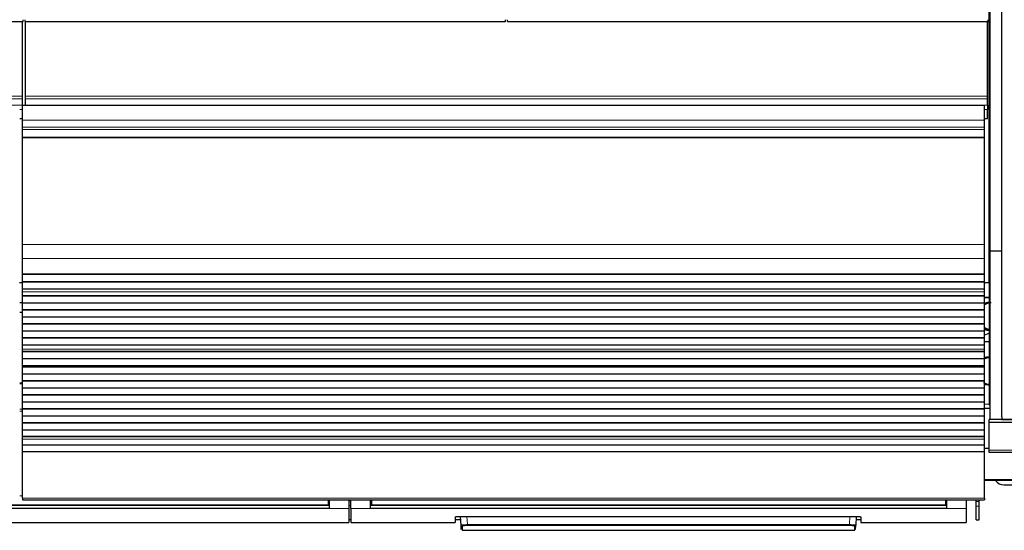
# Model space of a CAD drawing. Header units: inches. Extents: x 0 to 20790, y -12 to 14700.
# Tile 37 of 256: x 4583 to 5583, y 4588 to 5106. Entities that reach past the tile are written whole.
import ezdxf

# ---------------------------------------------------------------- set-up
doc = ezdxf.new("R2010")
doc.units = ezdxf.units.IN
doc.layers.add('1', color=7, linetype='Continuous', true_color=0xffffff)

msp = doc.modelspace()

# ---------------------------------------------------------------- linework, layer by layer
at = {"layer": '1', "color": 2, "linetype": 'Continuous', "lineweight": 25}
for p, q in [((5567.134, 4839.327), (5567.134, 5159.327)), ((5568.175, 4871.298), (5568.175, 5114.327)), ((5580.175, 4871.298), (5580.175, 5114.327)), ((4098.134, 5104.35), (4586.134, 5104.35)), ((4585.634, 5028.578), (4585.634, 5104.349)), ((4586.134, 5104.35), (4586.134, 5106.298)), ((4588.134, 5104.35), (4588.134, 5106.298)), ((4588.134, 5104.35), (5076.134, 5104.35)), ((4588.634, 5028.578), (4588.634, 5104.349)), ((5076.134, 5104.35), (5076.134, 5106.298)), ((5078.134, 5104.35), (5078.134, 5106.298)), ((5078.134, 5104.35), (5566.134, 5104.35)), ((5565.634, 5028.578), (5565.634, 5104.349)), ((5566.134, 5104.35), (5566.134, 5106.298)), ((4585.634, 5025.967), (4585.634, 5028.578)), ((4585.634, 5019.494), (4585.634, 5025.967)), ((4588.634, 5025.967), (4588.634, 5028.578)), ((4588.634, 5019.494), (4588.634, 5025.967)), ((5565.634, 5025.967), (5565.634, 5028.578)), ((5565.634, 5019.494), (5565.634, 5025.967)), ((4585.634, 5019.494), (4585.634, 5019.32)), ((5562.634, 5019.32), (4585.634, 5019.32)), ((4585.634, 5004.24), (4585.634, 5019.32)), ((4588.634, 5019.494), (4588.634, 5019.32)), ((5562.634, 5004.24), (5562.634, 5019.32)), ((5565.634, 5019.494), (5565.634, 5015.143)), ((5565.634, 5006.127), (5565.634, 5015.143)), ((4585.634, 4997.252), (4585.634, 5004.24)), ((5562.634, 4997.252), (5562.634, 5004.24)), ((5565.634, 5005.627), (5565.634, 5006.127)), ((5565.634, 5005.627), (5565.634, 5005.627)), ((4585.634, 4995.009), (4585.634, 4997.252)), ((4585.634, 4987.031), (4585.634, 4995.009)), ((5562.634, 4995.009), (5562.634, 4997.252)), ((5562.634, 4987.031), (5562.634, 4995.009)), ((4585.634, 4986.585), (4585.634, 4987.031)), ((4585.634, 4878.204), (4585.634, 4986.585)), ((5562.634, 4986.585), (5562.634, 4987.031)), ((5562.634, 4878.204), (5562.634, 4986.585)), ((4585.634, 4864.062), (4585.634, 4878.204)), ((5562.634, 4864.062), (5562.634, 4878.204)), ((5568.175, 4700.512), (5568.175, 4871.298)), ((5580.175, 4871.298), (5568.175, 4871.298)), ((5580.175, 4703.298), (5580.175, 4871.298)), ((4585.634, 4848.579), (4585.634, 4864.062)), ((5562.634, 4848.579), (5562.634, 4864.062)), ((4585.634, 4848.492), (4585.634, 4848.579)), ((4585.634, 4848.492), (5562.634, 4848.492)), ((4585.634, 4847.947), (4585.634, 4848.492)), ((4585.634, 4840.424), (4585.634, 4847.947)), ((5562.634, 4847.947), (4585.634, 4847.947)), ((4585.634, 4840.071), (4585.634, 4840.424)), ((5562.634, 4840.424), (4585.634, 4840.424)), ((4585.634, 4832.865), (4585.634, 4840.071)), ((5562.634, 4840.071), (4585.634, 4840.071)), ((5562.634, 4848.492), (5562.634, 4848.579)), ((5562.634, 4847.947), (5562.634, 4848.492)), ((5562.634, 4840.424), (5562.634, 4847.947)), ((5562.634, 4840.071), (5562.634, 4840.424)), ((5562.634, 4832.865), (5562.634, 4840.071)), ((4585.634, 4839.327), (4582.579, 4839.327)), ((4582.634, 4830.287), (4582.634, 4830.315)), ((4585.634, 4832.859), (4585.634, 4832.865)), ((5562.634, 4832.865), (4585.634, 4832.865)), ((4585.634, 4830.315), (4585.634, 4832.859)), ((5562.634, 4832.859), (4585.634, 4832.859)), ((4585.634, 4830.287), (4585.634, 4830.315)), ((4585.634, 4826.093), (4585.634, 4830.287)), ((5567.134, 4839.327), (5562.584, 4839.327)), ((5562.634, 4832.859), (5562.634, 4832.865)), ((5562.634, 4830.315), (5562.634, 4832.859)), ((5562.634, 4830.287), (5562.634, 4830.315)), ((5562.634, 4826.093), (5562.634, 4830.287)), ((5567.639, 4839.327), (5567.134, 4839.327)), ((5568.177, 4839.327), (5567.634, 4839.327)), ((5567.634, 4715.327), (5567.634, 4839.327)), ((4585.634, 4825.74), (4585.634, 4826.093)), ((5562.634, 4826.093), (4585.634, 4826.093)), ((4585.634, 4818.669), (4585.634, 4825.74)), ((5562.634, 4825.74), (4585.634, 4825.74)), ((5562.634, 4825.74), (5562.634, 4826.093)), ((5562.634, 4818.669), (5562.634, 4825.74)), ((5562.634, 4824.328), (5567.634, 4824.328)), ((5567.634, 4824.328), (5562.634, 4824.328)), ((4582.639, 4819.327), (4585.639, 4819.327)), ((4585.634, 4811.951), (4585.634, 4818.669)), ((5562.634, 4818.669), (4585.634, 4818.669)), ((4585.634, 4811.598), (4585.634, 4811.951)), ((5562.634, 4811.951), (4585.634, 4811.951)), ((4585.634, 4804.527), (4585.634, 4811.598)), ((5562.634, 4811.598), (4585.634, 4811.598)), ((5562.634, 4811.951), (5562.634, 4818.669)), ((5562.634, 4811.598), (5562.634, 4811.951)), ((5562.634, 4804.527), (5562.634, 4811.598)), ((4585.634, 4809.327), (4582.632, 4809.327)), ((4585.634, 4797.809), (4585.634, 4804.527)), ((5562.634, 4804.527), (4585.634, 4804.527)), ((5562.634, 4797.809), (5562.634, 4804.527)), ((4585.634, 4797.456), (4585.634, 4797.809)), ((5562.634, 4797.809), (4585.634, 4797.809)), ((4585.634, 4790.385), (4585.634, 4797.456)), ((5562.634, 4797.456), (4585.634, 4797.456)), ((4585.634, 4783.667), (4585.634, 4790.385)), ((5562.634, 4790.385), (4585.634, 4790.385)), ((5562.634, 4797.456), (5562.634, 4797.809)), ((5562.634, 4790.385), (5562.634, 4797.456)), ((5562.634, 4783.667), (5562.634, 4790.385)), ((4585.634, 4783.313), (4585.634, 4783.667)), ((5562.634, 4783.667), (4585.634, 4783.667)), ((4585.634, 4776.242), (4585.634, 4783.313)), ((5562.634, 4783.313), (4585.634, 4783.313)), ((5562.634, 4783.313), (5562.634, 4783.667)), ((5562.634, 4776.242), (5562.634, 4783.313)), ((4582.634, 4772.022), (4582.634, 4772.049)), ((4585.634, 4772.049), (4585.634, 4776.242)), ((5562.634, 4776.242), (4585.634, 4776.242)), ((4585.634, 4772.022), (4585.634, 4772.049)), ((4585.634, 4769.574), (4585.634, 4772.022)), ((5567.63, 4779.327), (5562.634, 4779.327)), ((5562.634, 4772.049), (5562.634, 4776.242)), ((5562.634, 4772.022), (5562.634, 4772.049)), ((5562.634, 4769.574), (5562.634, 4772.022)), ((4585.634, 4769.22), (4585.634, 4769.574)), ((5562.634, 4769.574), (4585.634, 4769.574)), ((4585.634, 4762.286), (4585.634, 4769.22)), ((5562.634, 4769.22), (4585.634, 4769.22)), ((4585.634, 4755.054), (4585.634, 4762.286)), ((5562.634, 4762.286), (4585.634, 4762.286)), ((5562.634, 4769.22), (5562.634, 4769.574)), ((5562.634, 4762.286), (5562.634, 4769.22)), ((5562.634, 4755.054), (5562.634, 4762.286)), ((4585.634, 4754.918), (4585.634, 4755.054)), ((5562.634, 4755.054), (4585.634, 4755.054)), ((4585.634, 4754.918), (5562.634, 4754.918)), ((4585.634, 4754.251), (4585.634, 4754.918)), ((4585.634, 4753.615), (4585.634, 4754.251)), ((5562.634, 4754.251), (4585.634, 4754.251)), ((4585.634, 4746.544), (4585.634, 4753.615)), ((5562.634, 4753.615), (4585.634, 4753.615)), ((5562.634, 4754.918), (5562.634, 4755.054)), ((5562.634, 4754.251), (5562.634, 4754.918)), ((5562.634, 4753.615), (5562.634, 4754.251)), ((5562.634, 4746.544), (5562.634, 4753.615)), ((5562.634, 4746.544), (4585.634, 4746.544)), ((4585.634, 4739.826), (4585.634, 4746.544)), ((5562.634, 4739.826), (5562.634, 4746.544)), ((4585.634, 4737.441), (4582.639, 4737.441)), ((4585.634, 4739.473), (4585.634, 4739.826)), ((5562.634, 4739.826), (4585.634, 4739.826)), ((4585.634, 4732.402), (4585.634, 4739.473)), ((5562.634, 4739.473), (4585.634, 4739.473)), ((4585.634, 4725.684), (4585.634, 4732.402)), ((5562.634, 4732.402), (4585.634, 4732.402)), ((5562.634, 4739.473), (5562.634, 4739.826)), ((5562.634, 4732.402), (5562.634, 4739.473)), ((5562.634, 4725.684), (5562.634, 4732.402)), ((4585.634, 4725.331), (4585.634, 4725.684)), ((5562.634, 4725.684), (4585.634, 4725.684)), ((4585.634, 4718.26), (4585.634, 4725.331)), ((5562.634, 4725.331), (4585.634, 4725.331)), ((5562.634, 4725.331), (5562.634, 4725.684)), ((5562.634, 4718.26), (5562.634, 4725.331)), ((4585.634, 4711.542), (4585.634, 4718.26)), ((5562.634, 4718.26), (4585.634, 4718.26)), ((4585.634, 4711.189), (4585.634, 4711.542)), ((5562.634, 4711.542), (4585.634, 4711.542)), ((4585.634, 4704.118), (4585.634, 4711.189)), ((5562.634, 4711.189), (4585.634, 4711.189)), ((5562.634, 4711.542), (5562.634, 4718.26)), ((5562.634, 4711.189), (5562.634, 4711.542)), ((5562.634, 4704.118), (5562.634, 4711.189)), ((5567.635, 4716.033), (5562.635, 4716.188)), ((5568.183, 4711.827), (5562.639, 4711.827)), ((5568.177, 4715.327), (5567.634, 4715.327)), ((4585.634, 4697.4), (4585.634, 4704.118)), ((5562.634, 4704.118), (4585.634, 4704.118)), ((5562.634, 4697.4), (5562.634, 4704.118)), ((5567.134, 4697.684), (5567.134, 4700.512)), ((5568.175, 4700.512), (5567.134, 4700.512)), ((5580.175, 4700.512), (5568.175, 4700.512)), ((5580.175, 4703.298), (5580.175, 4700.527)), ((5580.175, 4700.527), (6057.175, 4700.527)), ((5580.175, 4700.512), (5580.175, 4700.527)), ((6057.134, 4700.512), (5580.175, 4700.512)), ((4585.634, 4697.046), (4585.634, 4697.4)), ((5562.634, 4697.4), (4585.634, 4697.4)), ((4585.634, 4689.975), (4585.634, 4697.046)), ((5562.634, 4697.046), (4585.634, 4697.046)), ((5562.634, 4697.046), (5562.634, 4697.4)), ((5562.634, 4689.975), (5562.634, 4697.046)), ((5567.134, 4669.67), (5567.134, 4697.684)), ((6057.134, 4697.684), (5567.134, 4697.684)), ((5562.634, 4689.975), (4585.634, 4689.975)), ((4585.634, 4683.258), (4585.634, 4689.975)), ((4585.634, 4682.904), (4585.634, 4683.258)), ((5562.634, 4683.258), (4585.634, 4683.258)), ((4585.634, 4680.63), (4585.634, 4682.904)), ((5562.634, 4682.904), (4585.634, 4682.904)), ((4585.634, 4674.773), (4585.634, 4680.63)), ((5562.634, 4683.258), (5562.634, 4689.975)), ((5562.634, 4682.904), (5562.634, 4683.258)), ((5562.634, 4680.63), (5562.634, 4682.904)), ((5562.634, 4674.773), (5562.634, 4680.63)), ((4585.634, 4667.876), (4585.634, 4674.773)), ((5562.634, 4674.773), (4585.634, 4674.773)), ((5562.634, 4667.876), (5562.634, 4674.773)), ((5567.135, 4671.203), (5562.639, 4671.203)), ((4585.634, 4620.912), (4585.634, 4667.876)), ((5562.634, 4667.876), (4585.634, 4667.876)), ((5562.634, 4620.912), (5562.634, 4667.876)), ((5567.134, 4667.327), (5567.134, 4669.67)), ((6057.134, 4667.327), (5567.134, 4667.327)), ((6058.134, 4638.827), (5562.639, 4638.827)), ((5582.134, 4634.328), (5642.134, 4634.328)), ((4585.634, 4620.912), (4585.634, 4619.178)), ((5562.634, 4620.912), (5562.634, 4619.178)), ((4895.884, 4613.404), (4565.834, 4613.404)), ((4896.884, 4610.328), (4565.834, 4610.328)), ((4585.634, 4619.178), (5562.634, 4619.178)), ((4895.884, 4619.178), (4895.884, 4614.193)), ((4895.884, 4614.193), (4895.884, 4613.404)), ((4896.884, 4619.178), (4896.884, 4610.328)), ((4916.884, 4619.178), (4916.884, 4610.328)), ((4916.884, 4610.328), (4916.884, 4596.091)), ((4918.884, 4610.328), (4918.884, 4619.178)), ((4918.884, 4610.328), (4918.884, 4596.091)), ((4938.884, 4610.328), (4938.884, 4619.178)), ((5523.884, 4610.328), (4938.884, 4610.328)), ((4939.884, 4619.178), (4939.884, 4614.193)), ((4939.884, 4614.193), (4939.884, 4613.404)), ((5522.884, 4613.404), (4939.884, 4613.404)), ((5522.884, 4619.178), (5522.884, 4614.193)), ((5522.884, 4614.193), (5522.884, 4613.404)), ((5523.884, 4619.178), (5523.884, 4610.328)), ((5543.884, 4619.178), (5543.884, 4610.328)), ((5543.884, 4610.328), (5543.884, 4596.091)), ((5554.134, 4617.61), (5554.134, 4619.178)), ((5554.134, 4612.667), (5554.134, 4617.61)), ((5554.134, 4598.887), (5554.134, 4612.667)), ((5557.134, 4617.61), (5557.134, 4619.178)), ((5557.134, 4612.667), (5557.134, 4617.61)), ((5557.134, 4598.887), (5557.134, 4612.667)), ((5024.884, 4601.799), (5024.884, 4596.091)), ((5029.884, 4602.296), (5431.884, 4602.296)), ((5030.89, 4593.484), (5030.428, 4602.296)), ((5432.339, 4602.288), (5431.878, 4593.484)), ((5436.884, 4601.799), (5436.884, 4596.091)), ((4565.834, 4596.091), (4916.884, 4596.091)), ((4916.884, 4599.091), (4918.884, 4599.091)), ((4918.884, 4596.091), (5024.884, 4596.091)), ((5024.884, 4599.091), (5030.596, 4599.091)), ((5031.114, 4589.198), (5030.89, 4593.484)), ((5031.888, 4592.54), (5032.113, 4588.251)), ((5430.655, 4588.251), (5430.879, 4592.54)), ((5431.653, 4589.198), (5431.878, 4593.484)), ((5432.172, 4599.091), (5436.884, 4599.091)), ((5436.884, 4596.091), (5543.884, 4596.091)), ((5554.134, 4598.887), (5557.134, 4598.887)), ((5032.113, 4588.251), (5430.655, 4588.251))]:
    msp.add_line(p, q, dxfattribs=at)
at = {"layer": '1', "color": 110, "linetype": 'Continuous', "lineweight": 13}
for p, q in [((4585.634, 5028.578), (3608.634, 5028.578)), ((4585.634, 5025.967), (3608.634, 5025.967)), ((5565.634, 5028.578), (4588.634, 5028.578)), ((5565.634, 5025.967), (4588.634, 5025.967)), ((4585.634, 5019.494), (3608.634, 5019.494)), ((4585.634, 5015.143), (4582.627, 5015.143)), ((5565.634, 5019.494), (4588.634, 5019.494)), ((5565.634, 5015.143), (5562.627, 5015.143)), ((4585.634, 5006.127), (4582.627, 5006.127)), ((4585.634, 5005.627), (4582.627, 5005.627)), ((4585.634, 5005.627), (4582.627, 5005.627)), ((5562.634, 5004.24), (4585.634, 5004.24)), ((5565.634, 5006.127), (5562.627, 5006.127)), ((5565.634, 5005.627), (5562.627, 5005.627)), ((5565.634, 5005.627), (5562.627, 5005.627)), ((5562.634, 4997.252), (4585.634, 4997.252)), ((5562.634, 4995.009), (4585.634, 4995.009)), ((5562.634, 4987.031), (4585.634, 4987.031)), ((5562.634, 4986.585), (4585.634, 4986.585)), ((5562.634, 4878.204), (4585.634, 4878.204)), ((5562.634, 4864.062), (4585.634, 4864.062)), ((5562.634, 4848.579), (4585.634, 4848.579)), ((5562.634, 4830.315), (4585.634, 4830.315)), ((5562.634, 4830.287), (4585.634, 4830.287)), ((5562.634, 4772.049), (4585.634, 4772.049)), ((5562.634, 4772.022), (4585.634, 4772.022)), ((4585.634, 4736.787), (4582.639, 4736.787)), ((4585.634, 4711.313), (4582.639, 4711.313)), ((4585.634, 4708.967), (4582.639, 4708.967)), ((5562.634, 4680.63), (4585.634, 4680.63)), ((6057.134, 4669.67), (5567.134, 4669.67)), ((6058.134, 4639.912), (5562.639, 4639.912)), ((4585.637, 4623.161), (4582.635, 4623.161)), ((5562.634, 4620.912), (4585.634, 4620.912)), ((4896.884, 4618.204), (4895.88, 4618.204)), ((4916.884, 4610.328), (4896.884, 4610.328)), ((4918.884, 4618.204), (4916.884, 4618.204)), ((4938.884, 4610.328), (4918.884, 4610.328)), ((4939.889, 4618.204), (4938.884, 4618.204)), ((5523.884, 4618.204), (5522.878, 4618.204)), ((5543.884, 4610.328), (5523.884, 4610.328)), ((5557.134, 4617.61), (5554.134, 4617.61)), ((5557.134, 4612.667), (5554.134, 4612.667)), ((5036.919, 4602.296), (5037.356, 4593.965)), ((5425.412, 4593.965), (5425.849, 4602.296)), ((5037.356, 4593.965), (5425.412, 4593.965)), ((5037.356, 4593.965), (5037.356, 4593.021)), ((5425.412, 4593.021), (5037.356, 4593.021)), ((5425.412, 4593.965), (5425.412, 4593.021))]:
    msp.add_line(p, q, dxfattribs=at)
at = {"layer": '1', "color": 2, "linetype": 'Continuous', "lineweight": 25}
for centre, radius, start, end in [((5517.134, 4889.327), 112.5, 293.86125, 296.983125), ((5582.134, 4644.328), 10, 213.374531, 270)]:
    msp.add_arc(centre, radius, start, end, dxfattribs=at)
at = {"layer": '1', "color": 110, "linetype": 'Continuous', "lineweight": 13}
for centre, major_axis, start_param, end_param in [((5031.888, 4593.536), (0.999, 0.052), 3.1415927, 4.6602164), ((5430.879, 4593.536), (-0.999, 0.052), 1.6229689, 3.1415927)]:
    msp.add_ellipse(centre, major_axis=major_axis, ratio=0.9964159, start_param=start_param, end_param=end_param, dxfattribs=at)
at = {"layer": '1', "color": 2, "linetype": 'Continuous', "lineweight": 25}
for points, weights in [([(5562.232, 4816.918), (5563.865, 4818.142), (5565.698, 4818.987), (5567.586, 4819.388), (5569.34, 4819.45)], [0.996635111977, 0.999842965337, 1.00654778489, 1.01489950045, 1.0164034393]), ([(5568.097, 4791.596), (5566.608, 4791.817), (5565.069, 4792.292), (5563.586, 4793.059), (5562.24, 4794.082)], [1.01408759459, 1.01040368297, 1.00405964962, 0.999102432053, 0.99653286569]), ([(5562.182, 4762.146), (5563.67, 4763.012), (5565.259, 4763.583), (5566.855, 4763.842), (5568.343, 4763.86)], [0.999995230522, 1.00433138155, 1.01050583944, 1.01648889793, 1.0166100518])]:
    msp.add_rational_spline(points, weights, degree=4, dxfattribs=at)
for points, knots in [([(5567.082, 4819.342), (5566.908, 4819.341), (5565.606, 4819.314), (5564.038, 4819.046), (5562.663, 4818.62), (5562.382, 4818.524)], [0, 0, 0, 0, 0.1103022, 0.8169365, 1, 1, 1, 1]), ([(5568.086, 4819.389), (5567.929, 4819.381), (5567.371, 4819.355), (5566.992, 4819.337), (5566.983, 4819.344)], [0, 0, 0, 0, 0.2554689, 1, 1, 1, 1]), ([(5562.574, 4792.586), (5562.768, 4792.516), (5564.223, 4792.017), (5565.77, 4791.705), (5567.13, 4791.566)], [0, 0, 0, 0, 0.1338972, 1, 1, 1, 1]), ([(5567.199, 4791.365), (5567.127, 4791.357), (5565.579, 4791.2), (5564.006, 4791.553), (5562.59, 4792.083)], [0, 0, 0, 0, 0.0464506, 1, 1, 1, 1]), ([(5562.627, 4792.073), (5562.938, 4791.967), (5563.485, 4791.803), (5564.27, 4791.617), (5564.986, 4791.487), (5565.462, 4791.425), (5565.702, 4791.401)], [0, 0, 0, 0, 0.3031687, 0.529497, 0.7615519, 1, 1, 1, 1]), ([(5565.702, 4791.401), (5565.763, 4791.389), (5566.367, 4791.378), (5567.52, 4791.367), (5567.577, 4791.366)], [0, 0, 0, 0, 0.952402, 1, 1, 1, 1]), ([(5567.664, 4763.846), (5567.462, 4763.841), (5567.005, 4763.826), (5566.51, 4763.818), (5566.03, 4763.837), (5566.906, 4763.82), (5565.834, 4763.828), (5565.26, 4763.819), (5564.393, 4763.766), (5563.464, 4763.638), (5562.853, 4763.515), (5562.639, 4763.467)], [0, 0, 0, 0, 0.0608665, 0.1598677, 0.2896605, 0.6892393, 0.7456407, 0.8064127, 0.8745308, 0.9561532, 1, 1, 1, 1]), ([(5562.622, 4736.89), (5562.707, 4736.862), (5563.403, 4736.633), (5564.792, 4736.242), (5566.386, 4735.981), (5567.366, 4735.902), (5567.637, 4735.886)], [0, 0, 0, 0, 0.054918, 0.4486962, 0.8402153, 1, 1, 1, 1]), ([(5024.884, 4601.799), (5024.884, 4601.815), (5024.892, 4601.831), (5024.924, 4601.863), (5024.972, 4601.895), (5025.051, 4601.926), (5025.11, 4601.945), (5025.123, 4601.949), (5025.148, 4601.957), (5025.162, 4601.96), (5025.204, 4601.972), (5025.233, 4601.98), (5025.327, 4602.002), (5025.467, 4602.031), (5025.634, 4602.059), (5025.77, 4602.079), (5025.817, 4602.086), (5025.89, 4602.096), (5025.915, 4602.099), (5025.966, 4602.106), (5025.991, 4602.109), (5026.122, 4602.125), (5026.232, 4602.137), (5026.462, 4602.16), (5026.703, 4602.182), (5026.965, 4602.202), (5027.136, 4602.213), (5027.171, 4602.215), (5027.24, 4602.22), (5027.275, 4602.222), (5027.381, 4602.228), (5027.452, 4602.232), (5027.669, 4602.244), (5027.963, 4602.258), (5028.27, 4602.269), (5028.504, 4602.277), (5028.583, 4602.279), (5028.743, 4602.283), (5028.823, 4602.285), (5029.066, 4602.29), (5029.39, 4602.295), (5029.719, 4602.296), (5029.884, 4602.296)], [0, 0, 0, 0, 0.0625, 0.0625, 0.125, 0.1875, 0.1875, 0.203125, 0.203125, 0.21875, 0.21875, 0.25, 0.25, 0.3125, 0.375, 0.375, 0.40625, 0.40625, 0.421875, 0.421875, 0.4375, 0.4375, 0.5, 0.5, 0.5625, 0.625, 0.625, 0.640625, 0.640625, 0.65625, 0.65625, 0.6875, 0.6875, 0.75, 0.8125, 0.8125, 0.84375, 0.84375, 0.875, 0.875, 0.9375, 1, 1, 1, 1]), ([(5431.884, 4602.296), (5432.049, 4602.296), (5432.213, 4602.295), (5432.537, 4602.292), (5432.859, 4602.287), (5433.176, 4602.279), (5433.372, 4602.273), (5433.411, 4602.272), (5433.489, 4602.269), (5433.529, 4602.268), (5433.645, 4602.264), (5433.722, 4602.261), (5433.949, 4602.251), (5434.243, 4602.237), (5434.523, 4602.22), (5434.727, 4602.207), (5434.827, 4602.2), (5434.925, 4602.192), (5434.99, 4602.187), (5435.022, 4602.184), (5435.182, 4602.171), (5435.303, 4602.16), (5435.533, 4602.137), (5435.752, 4602.113), (5435.947, 4602.087), (5436.061, 4602.07), (5436.084, 4602.066), (5436.128, 4602.059), (5436.15, 4602.056), (5436.213, 4602.045), (5436.254, 4602.038), (5436.369, 4602.017), (5436.509, 4601.988), (5436.619, 4601.957), (5436.691, 4601.934), (5436.712, 4601.927), (5436.753, 4601.911), (5436.771, 4601.903), (5436.819, 4601.879), (5436.868, 4601.847), (5436.884, 4601.815), (5436.884, 4601.799)], [0, 0, 0, 0, 0.0625, 0.0625, 0.125, 0.1875, 0.1875, 0.203125, 0.203125, 0.21875, 0.21875, 0.25, 0.25, 0.3125, 0.375, 0.375, 0.40625, 0.421875, 0.421875, 0.4375, 0.4375, 0.5, 0.5, 0.5625, 0.625, 0.625, 0.640625, 0.640625, 0.65625, 0.65625, 0.6875, 0.6875, 0.75, 0.8125, 0.8125, 0.84375, 0.84375, 0.875, 0.875, 0.9375, 1, 1, 1, 1])]:
    msp.add_open_spline(points, degree=3, knots=knots, dxfattribs=at)
for points, weights, knots in [([(5568.672, 4735.862), (5568.662, 4735.862), (5568.652, 4735.861), (5568.641, 4735.861), (5566.907, 4735.847), (5565.028, 4736.154), (5563.175, 4736.898), (5561.493, 4738.029)], [1.01660995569, 1.01661083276, 1.01661141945, 1.01661171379, 1.01661171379, 1.00862799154, 1.00153595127, 0.997633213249], [0, 0, 0, 0, 0, 0.0060352, 0.0060352, 0.0060352, 1, 1, 1, 1, 1]), ([(5566.881, 4735.867), (5566.635, 4735.848), (5566.392, 4735.835), (5566.15, 4735.827), (5565.066, 4735.818), (5564.19, 4735.878), (5563.299, 4736.018), (5562.408, 4736.239)], [1.01587243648, 1.01622328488, 1.01647565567, 1.01661171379, 1.01661171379, 1.01491906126, 1.01240018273, 1.00962583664], [0, 0, 0, 0, 0, 0.2208904, 0.2208904, 0.2208904, 1, 1, 1, 1, 1]), ([(5568.309, 4735.931), (5567.699, 4735.82), (5567.093, 4735.747), (5566.496, 4735.709), (5565.383, 4735.699), (5564.841, 4735.721), (5564.291, 4735.773), (5563.736, 4735.855)], [1.01284347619, 1.0144759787, 1.01580472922, 1.01661171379, 1.01661171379, 1.01594527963, 1.01482646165, 1.01342347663], [0, 0, 0, 0, 0, 0.5239022, 0.5239022, 0.5239022, 1, 1, 1, 1, 1])]:
    msp.add_rational_spline(points, weights, degree=4, knots=knots, dxfattribs=at)
for points, degree in [([(5566.253, 4735.918), (5566.854, 4735.884), (5567.486, 4735.858), (5568.147, 4735.84)], 3), ([(4896.884, 4613.293), (4565.834, 4613.293)], 1), ([(5523.884, 4613.293), (4938.884, 4613.293)], 1)]:
    msp.add_open_spline(points, degree=degree, dxfattribs=at)
at = {"layer": '1', "color": 110, "linetype": 'Continuous', "lineweight": 13}
for points, degree in [([(4895.884, 4614.193), (4565.834, 4614.193)], 1), ([(4916.884, 4613.292), (4917.551, 4613.292), (4918.217, 4613.292), (4918.884, 4613.292)], 3), ([(5522.884, 4614.193), (4939.884, 4614.193)], 1)]:
    msp.add_open_spline(points, degree=degree, dxfattribs=at)
for points, knots in [([(5037.356, 4593.965), (5037.141, 4593.963), (5036.714, 4593.958), (5036.291, 4593.95), (5036.028, 4593.945), (5035.975, 4593.943), (5035.871, 4593.941), (5035.715, 4593.937), (5035.561, 4593.933), (5035.257, 4593.924), (5034.859, 4593.911), (5034.476, 4593.896), (5034.242, 4593.886), (5034.195, 4593.883), (5034.102, 4593.879), (5034.056, 4593.877), (5033.919, 4593.87), (5033.829, 4593.866), (5033.564, 4593.852), (5033.225, 4593.832), (5032.913, 4593.81), (5032.69, 4593.793), (5032.617, 4593.788), (5032.51, 4593.779), (5032.475, 4593.776), (5032.406, 4593.77), (5032.372, 4593.767), (5032.203, 4593.752), (5032.078, 4593.739), (5031.845, 4593.714), (5031.63, 4593.688), (5031.451, 4593.662), (5031.351, 4593.645), (5031.332, 4593.642), (5031.294, 4593.635), (5031.275, 4593.631), (5031.222, 4593.621), (5031.189, 4593.614), (5031.099, 4593.594), (5030.999, 4593.566), (5030.939, 4593.539), (5030.899, 4593.511), (5030.889, 4593.498), (5030.89, 4593.484)], [0, 0, 0, 0, 0.0625, 0.125, 0.125, 0.140625, 0.140625, 0.15625, 0.1875, 0.1875, 0.25, 0.3125, 0.3125, 0.328125, 0.328125, 0.34375, 0.34375, 0.375, 0.375, 0.4375, 0.5, 0.5, 0.53125, 0.53125, 0.546875, 0.546875, 0.5625, 0.5625, 0.625, 0.625, 0.6875, 0.75, 0.75, 0.765625, 0.765625, 0.78125, 0.78125, 0.8125, 0.8125, 0.875, 0.9375, 0.9375, 1, 1, 1, 1]), ([(5037.356, 4593.021), (5037.174, 4593.021), (5036.812, 4593.019), (5036.453, 4593.014), (5036.231, 4593.01), (5036.186, 4593.01), (5036.098, 4593.008), (5036.054, 4593.007), (5035.922, 4593.004), (5035.836, 4593.002), (5035.578, 4592.995), (5035.241, 4592.984), (5034.917, 4592.97), (5034.718, 4592.96), (5034.679, 4592.958), (5034.6, 4592.954), (5034.561, 4592.952), (5034.445, 4592.946), (5034.368, 4592.942), (5034.145, 4592.928), (5033.858, 4592.909), (5033.594, 4592.888), (5033.405, 4592.871), (5033.313, 4592.862), (5033.224, 4592.853), (5033.166, 4592.847), (5033.137, 4592.844), (5032.994, 4592.829), (5032.889, 4592.816), (5032.692, 4592.79), (5032.511, 4592.763), (5032.36, 4592.735), (5032.276, 4592.716), (5032.259, 4592.713), (5032.227, 4592.706), (5032.212, 4592.702), (5032.167, 4592.691), (5032.14, 4592.683), (5032.063, 4592.661), (5031.979, 4592.631), (5031.929, 4592.601), (5031.904, 4592.578), (5031.895, 4592.567), (5031.89, 4592.555), (5031.889, 4592.548), (5031.888, 4592.544), (5031.888, 4592.54)], [0, 0, 0, 0, 0.0625, 0.125, 0.125, 0.140625, 0.140625, 0.15625, 0.15625, 0.1875, 0.1875, 0.25, 0.3125, 0.3125, 0.328125, 0.328125, 0.34375, 0.34375, 0.375, 0.375, 0.4375, 0.5, 0.5, 0.53125, 0.546875, 0.546875, 0.5625, 0.5625, 0.625, 0.625, 0.6875, 0.75, 0.75, 0.765625, 0.765625, 0.78125, 0.78125, 0.8125, 0.8125, 0.875, 0.9375, 0.9375, 0.96875, 0.984375, 0.984375, 1, 1, 1, 1]), ([(5431.878, 4593.484), (5431.879, 4593.498), (5431.859, 4593.525), (5431.798, 4593.553), (5431.747, 4593.57), (5431.736, 4593.574), (5431.713, 4593.581), (5431.677, 4593.591), (5431.635, 4593.601), (5431.544, 4593.622), (5431.403, 4593.649), (5431.224, 4593.676), (5431.075, 4593.695), (5431.023, 4593.702), (5430.941, 4593.712), (5430.914, 4593.715), (5430.857, 4593.721), (5430.828, 4593.724), (5430.681, 4593.74), (5430.43, 4593.765), (5430.148, 4593.788), (5429.924, 4593.805), (5429.847, 4593.81), (5429.729, 4593.819), (5429.689, 4593.821), (5429.609, 4593.827), (5429.568, 4593.829), (5429.361, 4593.842), (5429.191, 4593.852), (5428.839, 4593.871), (5428.658, 4593.88), (5428.285, 4593.896), (5428.093, 4593.904), (5427.847, 4593.913), (5427.797, 4593.915), (5427.698, 4593.918), (5427.647, 4593.92), (5427.496, 4593.925), (5427.395, 4593.928), (5427.09, 4593.936), (5426.679, 4593.947), (5426.261, 4593.954), (5425.84, 4593.96), (5425.627, 4593.963), (5425.412, 4593.965)], [0, 0, 0, 0, 0.0625, 0.125, 0.125, 0.140625, 0.140625, 0.15625, 0.1875, 0.1875, 0.25, 0.3125, 0.3125, 0.34375, 0.34375, 0.359375, 0.359375, 0.375, 0.375, 0.4375, 0.5, 0.5, 0.53125, 0.53125, 0.546875, 0.546875, 0.5625, 0.5625, 0.625, 0.625, 0.6875, 0.6875, 0.75, 0.75, 0.765625, 0.765625, 0.78125, 0.78125, 0.8125, 0.8125, 0.875, 0.9375, 0.9375, 1, 1, 1, 1]), ([(5425.412, 4593.021), (5425.503, 4593.021), (5425.594, 4593.021), (5425.775, 4593.02), (5425.865, 4593.019), (5426.134, 4593.017), (5426.489, 4593.012), (5426.837, 4593.004), (5427.095, 4592.997), (5427.181, 4592.995), (5427.309, 4592.991), (5427.351, 4592.989), (5427.436, 4592.986), (5427.478, 4592.985), (5427.686, 4592.977), (5427.849, 4592.97), (5428.164, 4592.955), (5428.317, 4592.947), (5428.615, 4592.929), (5428.759, 4592.919), (5428.933, 4592.906), (5428.968, 4592.904), (5429.036, 4592.899), (5429.137, 4592.891), (5429.234, 4592.882), (5429.423, 4592.865), (5429.662, 4592.842), (5429.873, 4592.817), (5429.997, 4592.8), (5430.021, 4592.797), (5430.069, 4592.79), (5430.093, 4592.787), (5430.162, 4592.777), (5430.205, 4592.77), (5430.331, 4592.749), (5430.482, 4592.721), (5430.6, 4592.692), (5430.676, 4592.669), (5430.7, 4592.662), (5430.732, 4592.651), (5430.742, 4592.647), (5430.761, 4592.639), (5430.77, 4592.635), (5430.813, 4592.616), (5430.864, 4592.586), (5430.88, 4592.555), (5430.879, 4592.54)], [0, 0, 0, 0, 0.03125, 0.03125, 0.0625, 0.0625, 0.125, 0.1875, 0.1875, 0.21875, 0.21875, 0.234375, 0.234375, 0.25, 0.25, 0.3125, 0.3125, 0.375, 0.375, 0.4375, 0.4375, 0.453125, 0.453125, 0.46875, 0.5, 0.5, 0.5625, 0.625, 0.625, 0.640625, 0.640625, 0.65625, 0.65625, 0.6875, 0.6875, 0.75, 0.8125, 0.8125, 0.84375, 0.84375, 0.859375, 0.859375, 0.875, 0.875, 0.9375, 1, 1, 1, 1])]:
    msp.add_open_spline(points, degree=3, knots=knots, dxfattribs=at)

doc.saveas('drawing.dxf')
